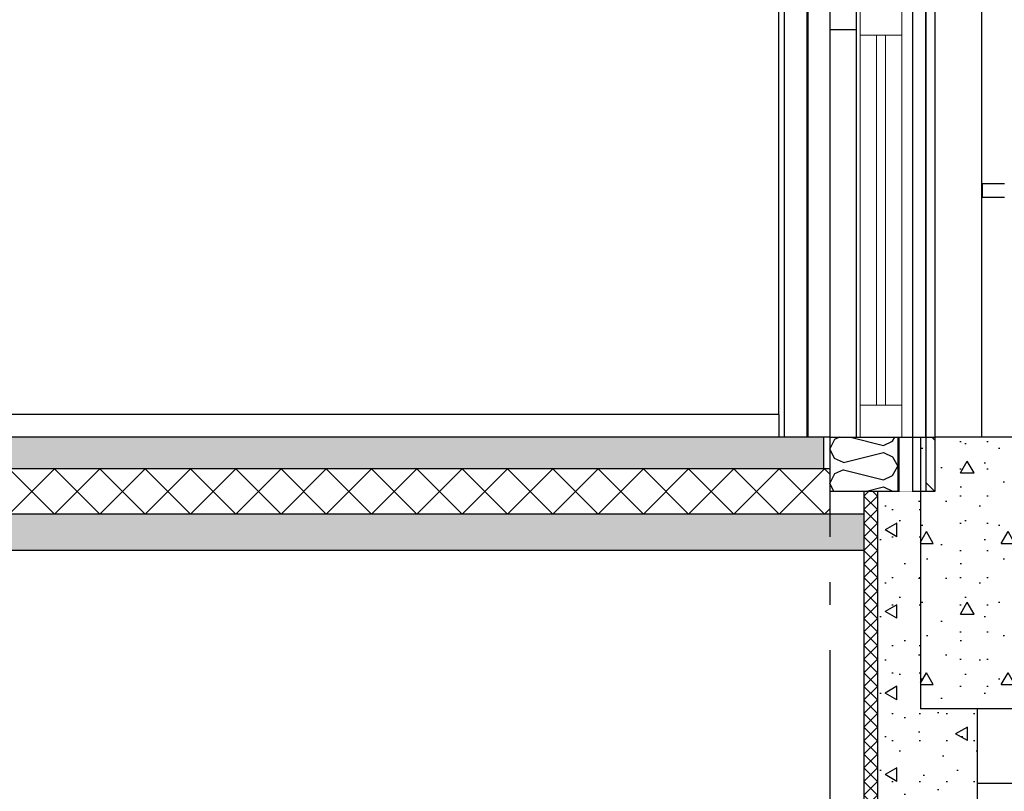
# Model space of a CAD drawing. Header units: millimetres. Extents: x -8544 to 51179, y -2070 to 39312.
# Tile 156 of 165: x 42023 to 44197, y 3038 to 4742. Entities that reach past the tile are written whole.
import ezdxf
from ezdxf.enums import TextEntityAlignment as Align

# ---------------------------------------------------------------- set-up
doc = ezdxf.new("R2010")
doc.units = ezdxf.units.MM
doc.header["$LTSCALE"] = 0.5
doc.header["$MEASUREMENT"] = 0
for name, pattern in [('Akselinje', [1500, 1000, -200, 100, -200]), ('PLINE', [0]), ('Wipeout_Contour', [2000, 0, -2000])]:
    doc.linetypes.add(name, pattern=pattern)
for name, color, linetype in [('0(Nye konstruksjoner)', 7, 'Continuous'), ('216- Direkte fundamentering', 7, 'Continuous'), ('216- Direkte fundamentering (Skravur)', 7, 'Continuous'), ('222- Søyler (Nye konstruksjoner)', 7, 'Continuous'), ('231- Bærende yttervegger', 7, 'Continuous'), ('231- Bærende yttervegger (Skravur)', 7, 'Continuous'), ('232- Ikke-bærende yttervegger(Nye konstruksjoner)', 7, 'Continuous'), ('235- Utvendig kledning og overflate (Skravur)(Nye konstruksjoner)', 7, 'Continuous'), ('235- Utvendig kledning og overflate(Nye konstruksjoner)', 7, 'Continuous'), ('252- Gulv på grunn_ bunnplate', 7, 'Continuous'), ('252- Gulv på grunn_ bunnplate (Skravur)', 7, 'Continuous'), ('252- Gulv på grunn_ bunnplate (Skravur)(Nye konstruksjoner)', 7, 'Continuous'), ('252- Gulv på grunn_ bunnplate(Nye konstruksjoner)', 7, 'Continuous'), ('255- Gulvoverflate(Nye konstruksjoner)', 7, 'Continuous'), ('265- Gesimser_ takrenner og nedløp(Nye konstruksjoner)', 7, 'Continuous'), ('82-- Modullinjer', 7, 'Continuous')]:
    doc.layers.add(name, color=color, linetype=linetype)
doc.layers.add('234- Vinduer_ dører_ porter(Nye konstruksjoner)', color=7, linetype='Continuous', lineweight=0)
doc.styles.add('GENERATED_STYLE_1', font='arial.ttf')
pattern_1 = [(0, (0, 0), (0, 311.7692), [30, -150]), (0, (90, 155.9), (0, 311.7692), [30, -150]), (60, (0, 0), (-270, 155.8846), [30, -150]), (60, (180, 0), (-270, 155.8846), [30, -150]), (120, (30, 0), (270, 155.8846), [30, -150]), (120, (210, 0), (270, 155.8846), [30, -150]), (0, (0, 30), (0, 60), [0, -60, 0, -90]), (45, (30, 30), (-42.42641, 42.42641), [0, -45, 0, -75])]

# ---------------------------------------------------------------- blocks, each defined once
blk = doc.blocks.new('*X2')
at = {"layer": '216- Direkte fundamentering (Skravur)', "linetype": 'PLINE'}
for p, q in [((43896.9, 3700), (43886.9, 3690)), ((43916.9, 3690), (43906.9, 3700)), ((43916.9, 3660), (43886.9, 3690)), ((43916.9, 3690), (43886.9, 3660)), ((43916.9, 3630), (43886.9, 3660)), ((43916.9, 3660), (43886.9, 3630)), ((43916.9, 3600), (43886.9, 3630)), ((43916.9, 3630), (43886.9, 3600)), ((43916.9, 3570), (43886.9, 3600)), ((43916.9, 3600), (43886.9, 3570)), ((43916.9, 3540), (43886.9, 3570)), ((43916.9, 3570), (43886.9, 3540)), ((43916.9, 3510), (43886.9, 3540)), ((43916.9, 3540), (43886.9, 3510)), ((43916.9, 3480), (43886.9, 3510)), ((43916.9, 3510), (43886.9, 3480)), ((43916.9, 3450), (43886.9, 3480)), ((43916.9, 3480), (43886.9, 3450)), ((43916.9, 3420), (43886.9, 3450)), ((43916.9, 3450), (43886.9, 3420)), ((43916.9, 3390), (43886.9, 3420)), ((43916.9, 3420), (43886.9, 3390)), ((43916.9, 3360), (43886.9, 3390)), ((43916.9, 3390), (43886.9, 3360)), ((43916.9, 3330), (43886.9, 3360)), ((43916.9, 3360), (43886.9, 3330)), ((43916.9, 3300), (43886.9, 3330)), ((43916.9, 3330), (43886.9, 3300)), ((43916.9, 3270), (43886.9, 3300)), ((43916.9, 3300), (43886.9, 3270)), ((43916.9, 3240), (43886.9, 3270)), ((43916.9, 3270), (43886.9, 3240)), ((43916.9, 3210), (43886.9, 3240)), ((43916.9, 3240), (43886.9, 3210)), ((43916.9, 3180), (43886.9, 3210)), ((43916.9, 3210), (43886.9, 3180)), ((43916.9, 3150), (43886.9, 3180)), ((43916.9, 3180), (43886.9, 3150)), ((43916.9, 3120), (43886.9, 3150)), ((43916.9, 3150), (43886.9, 3120)), ((43916.9, 3090), (43886.9, 3120)), ((43916.9, 3120), (43886.9, 3090)), ((43916.9, 3060), (43886.9, 3090)), ((43916.9, 3090), (43886.9, 3060)), ((43916.9, 3030), (43886.9, 3060)), ((43916.9, 3060), (43886.9, 3030)), ((43916.9, 3000), (43886.9, 3030)), ((43916.9, 3030), (43886.9, 3000)), ((43916.9, 2970), (43886.9, 3000)), ((43916.9, 3000), (43886.9, 2970)), ((43916.9, 2940), (43886.9, 2970)), ((43916.9, 2970), (43886.9, 2940)), ((43916.9, 2910), (43886.9, 2940)), ((43916.9, 2940), (43886.9, 2910)), ((43916.9, 2880), (43886.9, 2910)), ((43916.9, 2910), (43886.9, 2880)), ((43916.9, 2850), (43886.9, 2880)), ((43916.9, 2880), (43886.9, 2850)), ((43916.9, 2820), (43886.9, 2850)), ((43916.9, 2850), (43886.9, 2820)), ((43916.9, 2790), (43886.9, 2820)), ((43916.9, 2820), (43886.9, 2790)), ((43916.9, 2760), (43886.9, 2790)), ((43916.9, 2790), (43886.9, 2760)), ((43916.9, 2730), (43886.9, 2760)), ((43916.9, 2760), (43886.9, 2730)), ((43916.9, 2700), (43886.9, 2730)), ((43916.9, 2730), (43886.9, 2700)), ((43916.9, 2670), (43886.9, 2700)), ((43916.9, 2700), (43886.9, 2670)), ((43916.9, 2640), (43886.9, 2670)), ((43916.9, 2670), (43886.9, 2640)), ((43916.9, 2610), (43886.9, 2640)), ((43916.9, 2640), (43886.9, 2610)), ((43916.9, 2580), (43886.9, 2610)), ((43916.9, 2610), (43886.9, 2580)), ((43916.9, 2550), (43886.9, 2580)), ((43916.9, 2580), (43886.9, 2550)), ((43916.9, 2520), (43886.9, 2550)), ((43916.9, 2550), (43886.9, 2520)), ((43916.9, 2490), (43886.9, 2520)), ((43916.9, 2520), (43886.9, 2490)), ((43916.9, 2460), (43886.9, 2490)), ((43916.9, 2490), (43886.9, 2460)), ((43916.9, 2430), (43886.9, 2460)), ((43916.9, 2460), (43886.9, 2430)), ((43916.9, 2400), (43886.9, 2430)), ((43916.9, 2430), (43886.9, 2400)), ((43916.9, 2370), (43886.9, 2400)), ((43916.9, 2400), (43886.9, 2370)), ((43906.9, 2350), (43886.9, 2370)), ((43916.9, 2370), (43896.9, 2350))]:
    blk.add_line(p, q, dxfattribs=at)
blk = doc.blocks.new('*X12')
at = {"layer": '231- Bærende yttervegger (Skravur)', "linetype": 'PLINE'}
for p, q in [((43821.7, 3814.7), (43811.9, 3793.9)), ((43833.4, 3820), (43821.7, 3814.7)), ((43857.7, 3820), (43930, 3801.9)), ((43930, 3801.9), (43950.4, 3811.2)), ((43950.4, 3811.2), (43955.3, 3820)), ((43821.7, 3773.2), (43811.9, 3793.9)), ((43842.1, 3764), (43930, 3786)), ((43930, 3786), (43950.4, 3776.7)), ((43842.1, 3764), (43821.7, 3773.2)), ((43950.4, 3776.7), (43961.9, 3756)), ((43842.1, 3748), (43821.7, 3738.8)), ((43842.1, 3748), (43930, 3726)), ((43950.4, 3735.3), (43961.9, 3756)), ((43821.7, 3738.8), (43811.9, 3718.1)), ((43820.5, 3700), (43811.9, 3718.1)), ((43930, 3726), (43950.4, 3735.3)), ((43889.6, 3700), (43930, 3710.1)), ((43930, 3710.1), (43950.4, 3700.9)), ((43950.4, 3700.9), (43950.8, 3700))]:
    blk.add_line(p, q, dxfattribs=at)
blk = doc.blocks.new('*X18')
at = {"layer": '252- Gulv på grunn_ bunnplate (Skravur)', "linetype": 'PLINE'}
for p, q in [((42000, 3650), (42100, 3750)), ((42100, 3650), (42000, 3750)), ((42100, 3650), (42200, 3750)), ((42200, 3650), (42100, 3750)), ((42200, 3650), (42300, 3750)), ((42300, 3650), (42200, 3750)), ((42300, 3650), (42400, 3750)), ((42400, 3650), (42300, 3750)), ((42400, 3650), (42500, 3750)), ((42500, 3650), (42400, 3750)), ((42500, 3650), (42600, 3750)), ((42600, 3650), (42500, 3750)), ((42600, 3650), (42700, 3750)), ((42700, 3650), (42600, 3750)), ((42700, 3650), (42800, 3750)), ((42800, 3650), (42700, 3750)), ((42800, 3650), (42900, 3750)), ((42900, 3650), (42800, 3750)), ((42900, 3650), (43000, 3750)), ((43000, 3650), (42900, 3750)), ((43000, 3650), (43100, 3750)), ((43100, 3650), (43000, 3750)), ((43100, 3650), (43200, 3750)), ((43200, 3650), (43100, 3750)), ((43200, 3650), (43300, 3750)), ((43300, 3650), (43200, 3750)), ((43300, 3650), (43400, 3750)), ((43400, 3650), (43300, 3750)), ((43400, 3650), (43500, 3750)), ((43500, 3650), (43400, 3750)), ((43500, 3650), (43600, 3750)), ((43600, 3650), (43500, 3750)), ((43600, 3650), (43700, 3750)), ((43700, 3650), (43600, 3750)), ((43700, 3650), (43800, 3750)), ((43800, 3650), (43700, 3750)), ((43811.9, 3738.1), (43800, 3750)), ((43800, 3650), (43811.9, 3661.9))]:
    blk.add_line(p, q, dxfattribs=at)
blk = doc.blocks.new('Standard grid marker[15]', base_point=(43811.9, 12550))
at = {"layer": '82-- Modullinjer', "linetype": 'Akselinje'}
blk.add_line((43811.9, 12350), (43811.9, 1550), dxfattribs=at)
at = {"layer": '82-- Modullinjer', "style": 'GENERATED_STYLE_1'}
for tag, p in [('AC_MarkerText_1_0', (43811.9, 12887.5)), ('AC_MarkerText_1_1', (43811.9, 1187.5))]:
    blk.add_attdef(tag, text='', height=175, rotation=360, dxfattribs=at).set_placement(p, align=Align.TOP_CENTER)

msp = doc.modelspace()

# ---------------------------------------------------------------- hatches: boundary and pattern name
at = {"layer": '216- Direkte fundamentering (Skravur)', "linetype": 'Continuous'}
h = msp.add_hatch(dxfattribs=at)
h.set_pattern_fill('Betong_strukturell', color=256, style=0, pattern_type=2)
h.set_pattern_definition([(90, (0, 0), (-311.7692, 0), [30, -150]), (90, (-155.9, 90), (-311.7692, 0), [30, -150]), (150, (0, 0), (155.8846, 270), [30, -150]), (150, (1e-14, 180), (155.8846, 270), [30, -150]), (210, (2e-15, 30), (-155.8846, 270), [30, -150]), (210, (1e-14, 210), (-155.8846, 270), [30, -150]), (90, (-30, 2e-15), (-60, 0), [0, -60, 0, -90]), (135, (-30, 30), (42.42641, 42.42641), [0, -45, 0, -75])])
h.paths.add_polyline_path([(44011.9, 3700), (43916.9, 3700), (43916.9, 2350), (44136.9, 2350), (44136.9, 3220), (44011.9, 3220)])
at = {"layer": '235- Utvendig kledning og overflate (Skravur)(Nye konstruksjoner)', "linetype": 'Continuous'}
h = msp.add_hatch(dxfattribs=at)
h.set_pattern_fill('Prikker_tett', color=256, style=0, pattern_type=2)
h.set_pattern_definition([(0, (0, 0), (0, 43.30127), [0, -25]), (0, (12.5, 21.65), (0, 43.30127), [0, -25])])
h.paths.add_polyline_path([(43963.9, 3700), (43963.9, 3820), (43961.9, 3820), (43961.9, 3700)])
h = msp.add_hatch(dxfattribs=at)
h.set_pattern_fill('Skrålinjer_2', color=256, style=0, pattern_type=2)
h.set_pattern_definition([(315, (0, 0), (56.56854, 56.56854), [80, 0])])
h.paths.add_polyline_path([(44043.9, 3700), (44043.9, 3820), (44023.9, 3820), (44023.9, 3700)])
at = {"layer": '252- Gulv på grunn_ bunnplate (Skravur)', "linetype": 'Continuous'}
h = msp.add_hatch(dxfattribs=at)
h.set_pattern_fill('Betong_strukturell', color=256, style=0, pattern_type=2)
h.set_pattern_definition(pattern_1)
h.paths.add_polyline_path([(12116.9, 3750), (43797.4, 3750), (43797.4, 3820), (12116.9, 3820)])
h = msp.add_hatch(dxfattribs=at)
h.set_pattern_fill('Betong_strukturell', color=256, style=0, pattern_type=2)
h.set_pattern_definition(pattern_1)
h.paths.add_polyline_path([(25966.9, 3650), (25966.9, 3570), (43886.9, 3570), (43886.9, 3650)])
at = {"layer": '252- Gulv på grunn_ bunnplate (Skravur)(Nye konstruksjoner)', "linetype": 'Continuous'}
h = msp.add_hatch(dxfattribs=at)
h.set_pattern_fill('Betong_strukturell', color=256, style=0, pattern_type=2)
h.set_pattern_definition(pattern_1)
h.paths.add_polyline_path([(44011.9, 3820), (44011.9, 3220), (46446.9, 3220), (46446.9, 3820), (44043.9, 3820), (44043.9, 3700), (44023.9, 3700), (44023.9, 3820)])

# ---------------------------------------------------------------- linework, layer by layer
at = {"layer": '0(Nye konstruksjoner)', "linetype": 'PLINE'}
for p, q in [((43699.4, 3870), (43699.4, 6130)), ((43711.9, 3820), (43711.9, 6130)), ((43761.9, 3820), (43761.9, 6130)), ((43763.9, 3820), (43763.9, 6130)), ((43811.9, 6130), (43811.9, 4720)), ((44023.9, 6130), (44023.9, 3820)), ((44043.9, 6130), (44043.9, 3820)), ((43811.9, 4720), (43870.9, 4720)), ((43811.9, 4720), (43811.9, 3820)), ((43811.9, 3820), (43797.4, 3820))]:
    msp.add_line(p, q, dxfattribs=at)
at = {"layer": '0(Nye konstruksjoner)', "linetype": 'PLINE', "flags": 128}
msp.add_lwpolyline([(43811.9, 3820), (43878.9, 3820), (43961.9, 3820)], dxfattribs=at)
at = {"layer": '216- Direkte fundamentering', "linetype": 'PLINE'}
for p, q in [((43886.9, 3700), (43886.9, 3650)), ((43916.9, 3700), (43916.9, 2350)), ((43886.9, 3570), (43886.9, 2350)), ((44136.9, 3220), (44136.9, 2350))]:
    msp.add_line(p, q, dxfattribs=at)
at = {"layer": '216- Direkte fundamentering', "linetype": 'PLINE', "flags": 128}
msp.add_lwpolyline([(44011.9, 3700), (43993.9, 3700), (43963.9, 3700), (43961.9, 3700)], dxfattribs=at)
at = {"layer": '222- Søyler (Nye konstruksjoner)', "linetype": 'PLINE'}
msp.add_line((43870.9, 3820), (43870.9, 6130), dxfattribs=at)
at = {"layer": '231- Bærende yttervegger', "linetype": 'PLINE'}
for p, q in [((43811.9, 3820), (43811.9, 3750)), ((43961.9, 3820), (43961.9, 3700)), ((43811.9, 3750), (43811.9, 3700)), ((43886.9, 3700), (43811.9, 3700))]:
    msp.add_line(p, q, dxfattribs=at)
at = {"layer": '231- Bærende yttervegger', "linetype": 'PLINE', "flags": 128}
msp.add_lwpolyline([(43961.9, 3700), (43916.9, 3700), (43886.9, 3700)], dxfattribs=at)
at = {"layer": '232- Ikke-bærende yttervegger(Nye konstruksjoner)', "linetype": 'PLINE'}
msp.add_line((43811.9, 4720), (43811.9, 3820), dxfattribs=at)
at = {"layer": '234- Vinduer_ dører_ porter(Nye konstruksjoner)', "linetype": 'PLINE'}
for p, q in [((43878.9, 4763), (43878.9, 4707)), ((43970.9, 4763), (43970.9, 4707)), ((43878.9, 3891), (43878.9, 4707)), ((43970.9, 4707), (43878.9, 4707)), ((43914.9, 4707), (43914.9, 3891)), ((43934.9, 3891), (43934.9, 4707)), ((43970.9, 3891), (43970.9, 4707)), ((43878.9, 3891), (43878.9, 3820)), ((43970.9, 3891), (43878.9, 3891)), ((43970.9, 3891), (43970.9, 3820))]:
    msp.add_line(p, q, dxfattribs=at)
at = {"layer": '235- Utvendig kledning og overflate(Nye konstruksjoner)', "linetype": 'PLINE'}
for p, q in [((44023.9, 3820), (44023.9, 6130)), ((44023.9, 3820), (44023.9, 3700)), ((44043.9, 3820), (44043.9, 3700))]:
    msp.add_line(p, q, dxfattribs=at)
at = {"layer": '235- Utvendig kledning og overflate(Nye konstruksjoner)', "linetype": 'PLINE', "flags": 128}
msp.add_lwpolyline([(44043.9, 3700), (44023.9, 3700), (44011.9, 3700)], dxfattribs=at)
at = {"layer": '252- Gulv på grunn_ bunnplate', "linetype": 'PLINE'}
for p, q in [((43699.4, 3820), (40961.9, 3820)), ((43797.4, 3820), (43699.4, 3820)), ((43797.4, 3820), (43797.4, 3750)), ((43797.4, 3750), (25966.9, 3750)), ((43811.9, 3750), (43797.4, 3750)), ((43811.9, 3700), (43811.9, 3650)), ((43811.9, 3650), (25966.9, 3650)), ((43886.9, 3650), (43811.9, 3650)), ((43886.9, 3650), (43886.9, 3570)), ((43886.9, 3570), (12166.9, 3570))]:
    msp.add_line(p, q, dxfattribs=at)
at = {"layer": '252- Gulv på grunn_ bunnplate(Nye konstruksjoner)', "linetype": 'PLINE'}
for p, q in [((44011.9, 3820), (44011.9, 3700)), ((46446.9, 3820), (44043.9, 3820)), ((44011.9, 3700), (44011.9, 3220)), ((44136.9, 3220), (44011.9, 3220)), ((46446.9, 3220), (44136.9, 3220)), ((44136.9, 3056.6), (45811.9, 3056.6))]:
    msp.add_line(p, q, dxfattribs=at)
at = {"layer": '255- Gulvoverflate(Nye konstruksjoner)', "linetype": 'PLINE'}
for q in [(40961.9, 3870), (43699.4, 3820)]:
    msp.add_line((43699.4, 3870), q, dxfattribs=at)
at = {"layer": '265- Gesimser_ takrenner og nedløp(Nye konstruksjoner)', "linetype": 'PLINE'}
for p, q in [((44146.9, 6341.5), (44146.9, 3820)), ((44147, 4380), (44149, 4380)), ((44147, 4350), (44147, 4380)), ((44149, 4380), (44197, 4380)), ((44149, 4350), (44149, 4380)), ((44147, 4350), (44149, 4350)), ((44149, 4350), (44197, 4350))]:
    msp.add_line(p, q, dxfattribs=at)

# ---------------------------------------------------------------- block references
at = {"layer": '216- Direkte fundamentering'}
msp.add_blockref('*X2', (0, 0), dxfattribs=at)
at = {"layer": '231- Bærende yttervegger'}
msp.add_blockref('*X12', (0, 0), dxfattribs=at)
at = {"layer": '252- Gulv på grunn_ bunnplate'}
msp.add_blockref('*X18', (0, 0), dxfattribs=at)

# ---------------------------------------------------------------- next in the draw order: wipeouts: each hides what was drawn before it
at = {"linetype": 'Wipeout_Contour', "ltscale": 176557.628101}
msp.add_wipeout([(43993.9, 3700), (43993.9, 3820), (43963.9, 3820), (43963.9, 3700)], dxfattribs=at).dxf.layer = '235- Utvendig kledning og overflate (Skravur)(Nye konstruksjoner)'

# ---------------------------------------------------------------- next in the draw order: linework, layer by layer
at = {"layer": '0(Nye konstruksjoner)', "linetype": 'PLINE'}
msp.add_line((43993.9, 6130), (43993.9, 3820), dxfattribs=at)
at = {"layer": '0(Nye konstruksjoner)', "linetype": 'PLINE', "flags": 128}
msp.add_lwpolyline([(43961.9, 3820), (43963.9, 3820), (43970.9, 3820), (43993.9, 3820), (44011.9, 3820), (44023.9, 3820), (44043.9, 3820)], dxfattribs=at)
at = {"layer": '235- Utvendig kledning og overflate(Nye konstruksjoner)', "linetype": 'PLINE'}
for p, q in [((43963.9, 3820), (43963.9, 3700)), ((43993.9, 3820), (43993.9, 3700))]:
    msp.add_line(p, q, dxfattribs=at)

# ---------------------------------------------------------------- next in the draw order: block references
at = {"layer": '82-- Modullinjer', "linetype": 'PLINE'}
msp.add_blockref('Standard grid marker[15]', (43811.9, 12550), dxfattribs=at)

doc.saveas('drawing.dxf')
